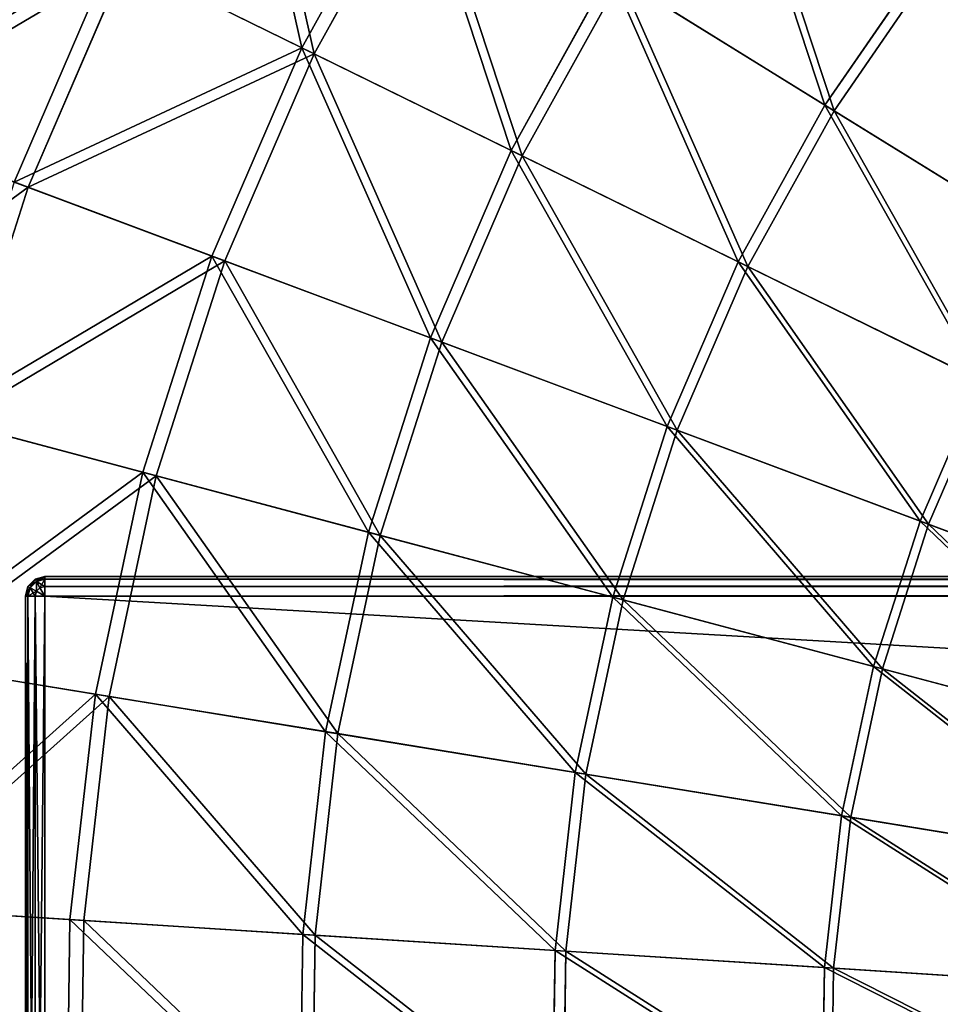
# Model space of a CAD drawing. Extents: x 0 to 923, y 0 to 335.
# Tile 8 of 164: x 46 to 93, y 171 to 221. Entities that reach past the tile are written whole.
import ezdxf

# ---------------------------------------------------------------- set-up
doc = ezdxf.new("R2010")
doc.units = 0
doc.layers.get('0').update_dxf_attribs({"color": 13, "linetype": 'CONTINUOUS'})

# ---------------------------------------------------------------- blocks, each defined once
blk = doc.blocks.new('GROUP_4')
for p, q in [((60.47, 219.881, 116.673), (66.129, 230.109, 116.673)), ((66.731, 229.737, 115.964), (61.106, 219.569, 115.964)), ((45.644, 212.963, 104.675), (50.697, 224.678, 104.675)), ((51.392, 224.337, 104.039), (46.369, 212.692, 104.039)), ((60.47, 219.881, 116.673), (50.697, 224.678, 104.675)), ((51.392, 224.337, 104.039), (61.106, 219.569, 115.964)), ((87.413, 216.93, 137.192), (92.653, 224.532, 137.192)), ((93.094, 224.194, 136.359), (87.885, 216.637, 136.359)), ((71.254, 214.589, 127.547), (76.342, 223.785, 127.547)), ((76.342, 223.785, 127.547), (87.413, 216.93, 137.192)), ((76.882, 223.451, 126.772), (71.824, 214.309, 126.772)), ((76.882, 223.451, 126.772), (87.885, 216.637, 136.359)), ((55.841, 209.147, 116.673), (60.47, 219.881, 116.673)), ((71.254, 214.589, 127.547), (60.47, 219.881, 116.673)), ((61.106, 219.569, 115.964), (56.504, 208.899, 115.964)), ((61.106, 219.569, 115.964), (71.824, 214.309, 126.772)), ((82.943, 208.851, 137.192), (87.413, 216.93, 137.192)), ((87.885, 216.637, 136.359), (83.442, 208.606, 136.359)), ((87.413, 216.93, 137.192), (99.235, 209.609, 145.517)), ((87.885, 216.637, 136.359), (99.636, 209.361, 144.634)), ((37.38, 216.056, 91.112), (46.369, 212.692, 104.039)), ((67.091, 204.937, 127.547), (71.254, 214.589, 127.547)), ((82.943, 208.851, 137.192), (71.254, 214.589, 127.547)), ((71.824, 214.309, 126.772), (67.686, 204.715, 126.772)), ((71.824, 214.309, 126.772), (83.442, 208.606, 136.359)), ((46.369, 212.692, 104.039), (42.513, 200.611, 104.039)), ((45.644, 212.963, 104.675), (55.841, 209.147, 116.673)), ((46.369, 212.692, 104.039), (56.504, 208.899, 115.964)), ((52.286, 198.012, 116.673), (55.841, 209.147, 116.673)), ((55.841, 209.147, 116.673), (67.091, 204.937, 127.547)), ((56.504, 208.899, 115.964), (52.97, 197.83, 115.964)), ((56.504, 208.899, 115.964), (67.686, 204.715, 126.772)), ((79.287, 200.374, 137.192), (82.943, 208.851, 137.192)), ((83.442, 208.606, 136.359), (79.807, 200.179, 136.359)), ((95.426, 202.725, 145.517), (82.943, 208.851, 137.192)), ((83.442, 208.606, 136.359), (95.849, 202.517, 144.634)), ((63.895, 194.925, 127.547), (67.091, 204.937, 127.547)), ((67.091, 204.937, 127.547), (79.287, 200.374, 137.192)), ((67.686, 204.715, 126.772), (64.509, 194.761, 126.772)), ((67.686, 204.715, 126.772), (79.807, 200.179, 136.359)), ((92.31, 195.5, 145.517), (95.426, 202.725, 145.517)), ((92.752, 195.335, 144.634), (95.849, 202.517, 144.634)), ((41.765, 200.81, 104.675), (52.286, 198.012, 116.673)), ((42.513, 200.611, 104.039), (52.97, 197.83, 115.964)), ((76.479, 191.578, 137.192), (79.287, 200.374, 137.192)), ((79.287, 200.374, 137.192), (92.31, 195.5, 145.517)), ((79.807, 200.179, 136.359), (77.016, 191.435, 136.359)), ((79.807, 200.179, 136.359), (92.752, 195.335, 144.634)), ((49.84, 186.581, 116.673), (52.286, 198.012, 116.673)), ((52.97, 197.83, 115.964), (50.539, 186.467, 115.964)), ((52.286, 198.012, 116.673), (63.895, 194.925, 127.547)), ((52.97, 197.83, 115.964), (64.509, 194.761, 126.772)), ((89.917, 188.005, 145.517), (92.31, 195.5, 145.517)), ((90.373, 187.883, 144.634), (92.752, 195.335, 144.634)), ((92.31, 195.5, 145.517), (106.036, 190.363, 152.44)), ((92.752, 195.335, 144.634), (106.394, 190.229, 151.515)), ((61.695, 184.647, 127.547), (63.895, 194.925, 127.547)), ((63.895, 194.925, 127.547), (76.479, 191.578, 137.192)), ((64.509, 194.761, 126.772), (62.322, 184.545, 126.772)), ((64.509, 194.761, 126.772), (77.016, 191.435, 136.359)), ((74.547, 182.55, 137.192), (76.479, 191.578, 137.192)), ((77.016, 191.435, 136.359), (75.096, 182.46, 136.359)), ((76.479, 191.578, 137.192), (89.917, 188.005, 145.517)), ((77.016, 191.435, 136.359), (90.373, 187.883, 144.634)), ((49.84, 186.581, 116.673), (39.095, 188.334, 104.675)), ((39.859, 188.21, 104.039), (50.539, 186.467, 115.964)), ((88.271, 180.311, 145.517), (89.917, 188.005, 145.517)), ((88.736, 180.235, 144.634), (90.373, 187.883, 144.634)), ((89.917, 188.005, 145.517), (104.08, 184.238, 152.44)), ((90.373, 187.883, 144.634), (104.45, 184.14, 151.515)), ((48.526, 174.966, 116.673), (49.84, 186.581, 116.673)), ((50.539, 186.467, 115.964), (49.232, 174.921, 115.964)), ((61.695, 184.647, 127.547), (49.84, 186.581, 116.673)), ((50.539, 186.467, 115.964), (62.322, 184.545, 126.772)), ((60.514, 174.203, 127.547), (61.695, 184.647, 127.547)), ((74.547, 182.55, 137.192), (61.695, 184.647, 127.547)), ((62.322, 184.545, 126.772), (61.148, 174.163, 126.772)), ((62.322, 184.545, 126.772), (75.096, 182.46, 136.359)), ((73.509, 173.376, 137.192), (74.547, 182.55, 137.192)), ((75.096, 182.46, 136.359), (74.064, 173.34, 136.359)), ((88.271, 180.311, 145.517), (74.547, 182.55, 137.192)), ((75.096, 182.46, 136.359), (88.736, 180.235, 144.634)), ((87.386, 172.493, 145.517), (88.271, 180.311, 145.517)), ((87.857, 172.463, 144.634), (88.736, 180.235, 144.634)), ((102.735, 177.951, 152.44), (88.271, 180.311, 145.517)), ((88.736, 180.235, 144.634), (103.113, 177.889, 151.515)), ((37.661, 175.658, 104.675), (48.526, 174.966, 116.673)), ((38.433, 175.608, 104.039), (49.232, 174.921, 115.964)), ((48.357, 163.278, 116.673), (48.526, 174.966, 116.673)), ((48.526, 174.966, 116.673), (60.514, 174.203, 127.547)), ((49.232, 174.921, 115.964), (49.064, 163.302, 115.964)), ((49.232, 174.921, 115.964), (61.148, 174.163, 126.772)), ((60.362, 163.694, 127.547), (60.514, 174.203, 127.547)), ((60.514, 174.203, 127.547), (73.509, 173.376, 137.192)), ((61.148, 174.163, 126.772), (60.996, 163.716, 126.772)), ((61.148, 174.163, 126.772), (74.064, 173.34, 136.359)), ((73.375, 164.144, 137.192), (73.509, 173.376, 137.192)), ((73.509, 173.376, 137.192), (87.386, 172.493, 145.517)), ((74.064, 173.34, 136.359), (73.931, 164.163, 136.359)), ((74.064, 173.34, 136.359), (87.857, 172.463, 144.634)), ((87.272, 164.625, 145.517), (87.386, 172.493, 145.517)), ((87.386, 172.493, 145.517), (102.012, 171.562, 152.44)), ((87.744, 164.642, 144.634), (87.857, 172.463, 144.634)), ((87.857, 172.463, 144.634), (102.394, 171.537, 151.515))]:
    blk.add_line(p, q)
mesh = blk.add_polyface()
corners = [(60.47, 219.881, 116.673), (56.873, 235.841, 104.675), (50.697, 224.678, 104.675), (66.129, 230.109, 116.673)]
mesh.append_faces([[corners[k] for k in face] for face in [(0, 1, 2), (1, 0, 3)]], dxfattribs={"vtx0": -1})
mesh = blk.add_polyface()
corners = [(57.531, 235.433, 104.039), (61.106, 219.569, 115.964), (51.392, 224.337, 104.039), (66.731, 229.737, 115.964)]
mesh.append_faces([[corners[k] for k in face] for face in [(0, 1, 2), (1, 0, 3)]], dxfattribs={"vtx0": -1})
mesh = blk.add_polyface()
corners = [(87.413, 216.93, 137.192), (82.307, 232.439, 127.547), (76.342, 223.785, 127.547), (92.653, 224.532, 137.192)]
mesh.append_faces([[corners[k] for k in face] for face in [(0, 1, 2), (1, 0, 3)]], dxfattribs={"vtx0": -1})
mesh = blk.add_polyface()
corners = [(82.812, 232.053, 126.772), (87.885, 216.637, 136.359), (76.882, 223.451, 126.772), (93.094, 224.194, 136.359)]
mesh.append_faces([[corners[k] for k in face] for face in [(0, 1, 2), (1, 0, 3)]], dxfattribs={"vtx0": -1})
mesh = blk.add_polyface()
corners = [(103.7, 216.087, 145.517), (98.612, 231.583, 137.192), (92.653, 224.532, 137.192), (108.779, 222.096, 145.517)]
mesh.append_faces([[corners[k] for k in face] for face in [(0, 1, 2), (1, 0, 3)]], dxfattribs={"vtx0": -1})
mesh = blk.add_polyface()
corners = [(99.019, 231.204, 136.359), (104.075, 215.801, 144.634), (93.094, 224.194, 136.359), (109.124, 221.775, 144.634)]
mesh.append_faces([[corners[k] for k in face] for face in [(0, 1, 2), (1, 0, 3)]], dxfattribs={"vtx0": -1})
mesh = blk.add_polyface()
corners = [(71.254, 214.589, 127.547), (66.129, 230.109, 116.673), (60.47, 219.881, 116.673), (76.342, 223.785, 127.547)]
mesh.append_faces([[corners[k] for k in face] for face in [(0, 1, 2), (1, 0, 3)]], dxfattribs={"vtx0": -1})
mesh = blk.add_polyface()
corners = [(66.731, 229.737, 115.964), (71.824, 214.309, 126.772), (61.106, 219.569, 115.964), (76.882, 223.451, 126.772)]
mesh.append_faces([[corners[k] for k in face] for face in [(0, 1, 2), (1, 0, 3)]], dxfattribs={"vtx0": -1})
mesh = blk.add_polyface()
corners = [(50.697, 224.678, 104.675), (36.6, 216.348, 91.669), (45.644, 212.963, 104.675), (42.027, 228.933, 91.669)]
mesh.append_faces([[corners[k] for k in face] for face in [(0, 1, 2), (1, 0, 3)]], dxfattribs={"vtx0": -1})
mesh = blk.add_polyface()
corners = [(37.38, 216.056, 91.112), (51.392, 224.337, 104.039), (46.369, 212.692, 104.039), (42.775, 228.566, 91.112)]
mesh.append_faces([[corners[k] for k in face] for face in [(0, 1, 2), (1, 0, 3)]], dxfattribs={"vtx0": -1})
mesh = blk.add_polyface()
corners = [(60.47, 219.881, 116.673), (45.644, 212.963, 104.675), (55.841, 209.147, 116.673), (50.697, 224.678, 104.675)]
mesh.append_faces([[corners[k] for k in face] for face in [(0, 1, 2), (1, 0, 3)]], dxfattribs={"vtx0": -1})
mesh = blk.add_polyface()
corners = [(46.369, 212.692, 104.039), (61.106, 219.569, 115.964), (56.504, 208.899, 115.964), (51.392, 224.337, 104.039)]
mesh.append_faces([[corners[k] for k in face] for face in [(0, 1, 2), (1, 0, 3)]], dxfattribs={"vtx0": -1})
mesh = blk.add_polyface()
corners = [(99.235, 209.609, 145.517), (92.653, 224.532, 137.192), (87.413, 216.93, 137.192), (103.7, 216.087, 145.517)]
mesh.append_faces([[corners[k] for k in face] for face in [(0, 1, 2), (1, 0, 3)]], dxfattribs={"vtx0": -1})
mesh = blk.add_polyface()
corners = [(93.094, 224.194, 136.359), (99.636, 209.361, 144.634), (87.885, 216.637, 136.359), (104.075, 215.801, 144.634)]
mesh.append_faces([[corners[k] for k in face] for face in [(0, 1, 2), (1, 0, 3)]], dxfattribs={"vtx0": -1})
mesh = blk.add_polyface()
corners = [(82.943, 208.851, 137.192), (76.342, 223.785, 127.547), (71.254, 214.589, 127.547), (87.413, 216.93, 137.192)]
mesh.append_faces([[corners[k] for k in face] for face in [(0, 1, 2), (1, 0, 3)]], dxfattribs={"vtx0": -1})
mesh = blk.add_polyface()
corners = [(76.882, 223.451, 126.772), (83.442, 208.606, 136.359), (71.824, 214.309, 126.772), (87.885, 216.637, 136.359)]
mesh.append_faces([[corners[k] for k in face] for face in [(0, 1, 2), (1, 0, 3)]], dxfattribs={"vtx0": -1})
mesh = blk.add_polyface()
corners = [(67.091, 204.937, 127.547), (60.47, 219.881, 116.673), (55.841, 209.147, 116.673), (71.254, 214.589, 127.547)]
mesh.append_faces([[corners[k] for k in face] for face in [(0, 1, 2), (1, 0, 3)]], dxfattribs={"vtx0": -1})
mesh = blk.add_polyface()
corners = [(61.106, 219.569, 115.964), (67.686, 204.715, 126.772), (56.504, 208.899, 115.964), (71.824, 214.309, 126.772)]
mesh.append_faces([[corners[k] for k in face] for face in [(0, 1, 2), (1, 0, 3)]], dxfattribs={"vtx0": -1})
mesh = blk.add_polyface()
corners = [(95.426, 202.725, 145.517), (87.413, 216.93, 137.192), (82.943, 208.851, 137.192), (99.235, 209.609, 145.517)]
mesh.append_faces([[corners[k] for k in face] for face in [(0, 1, 2), (1, 0, 3)]], dxfattribs={"vtx0": -1})
mesh = blk.add_polyface()
corners = [(87.885, 216.637, 136.359), (95.849, 202.517, 144.634), (83.442, 208.606, 136.359), (99.636, 209.361, 144.634)]
mesh.append_faces([[corners[k] for k in face] for face in [(0, 1, 2), (1, 0, 3)]], dxfattribs={"vtx0": -1})
mesh = blk.add_polyface()
corners = [(33.237, 203.078, 91.112), (46.369, 212.692, 104.039), (42.513, 200.611, 104.039), (37.38, 216.056, 91.112)]
mesh.append_faces([[corners[k] for k in face] for face in [(0, 1, 2), (1, 0, 3)]], dxfattribs={"vtx0": -1})
mesh = blk.add_polyface()
corners = [(79.287, 200.374, 137.192), (71.254, 214.589, 127.547), (67.091, 204.937, 127.547), (82.943, 208.851, 137.192)]
mesh.append_faces([[corners[k] for k in face] for face in [(0, 1, 2), (1, 0, 3)]], dxfattribs={"vtx0": -1})
mesh = blk.add_polyface()
corners = [(71.824, 214.309, 126.772), (79.807, 200.179, 136.359), (67.686, 204.715, 126.772), (83.442, 208.606, 136.359)]
mesh.append_faces([[corners[k] for k in face] for face in [(0, 1, 2), (1, 0, 3)]], dxfattribs={"vtx0": -1})
mesh = blk.add_polyface()
corners = [(55.841, 209.147, 116.673), (41.765, 200.81, 104.675), (52.286, 198.012, 116.673), (45.644, 212.963, 104.675)]
mesh.append_faces([[corners[k] for k in face] for face in [(0, 1, 2), (1, 0, 3)]], dxfattribs={"vtx0": -1})
mesh = blk.add_polyface()
corners = [(42.513, 200.611, 104.039), (56.504, 208.899, 115.964), (52.97, 197.83, 115.964), (46.369, 212.692, 104.039)]
mesh.append_faces([[corners[k] for k in face] for face in [(0, 1, 2), (1, 0, 3)]], dxfattribs={"vtx0": -1})
mesh = blk.add_polyface()
corners = [(63.895, 194.925, 127.547), (55.841, 209.147, 116.673), (52.286, 198.012, 116.673), (67.091, 204.937, 127.547)]
mesh.append_faces([[corners[k] for k in face] for face in [(0, 1, 2), (1, 0, 3)]], dxfattribs={"vtx0": -1})
mesh = blk.add_polyface()
corners = [(56.504, 208.899, 115.964), (64.509, 194.761, 126.772), (52.97, 197.83, 115.964), (67.686, 204.715, 126.772)]
mesh.append_faces([[corners[k] for k in face] for face in [(0, 1, 2), (1, 0, 3)]], dxfattribs={"vtx0": -1})
mesh = blk.add_polyface()
corners = [(92.31, 195.5, 145.517), (82.943, 208.851, 137.192), (79.287, 200.374, 137.192), (95.426, 202.725, 145.517)]
mesh.append_faces([[corners[k] for k in face] for face in [(0, 1, 2), (1, 0, 3)]], dxfattribs={"vtx0": -1})
mesh = blk.add_polyface()
corners = [(83.442, 208.606, 136.359), (92.752, 195.335, 144.634), (79.807, 200.179, 136.359), (95.849, 202.517, 144.634)]
mesh.append_faces([[corners[k] for k in face] for face in [(0, 1, 2), (1, 0, 3)]], dxfattribs={"vtx0": -1})
mesh = blk.add_polyface()
corners = [(76.479, 191.578, 137.192), (67.091, 204.937, 127.547), (63.895, 194.925, 127.547), (79.287, 200.374, 137.192)]
mesh.append_faces([[corners[k] for k in face] for face in [(0, 1, 2), (1, 0, 3)]], dxfattribs={"vtx0": -1})
mesh = blk.add_polyface()
corners = [(67.686, 204.715, 126.772), (77.016, 191.435, 136.359), (64.509, 194.761, 126.772), (79.807, 200.179, 136.359)]
mesh.append_faces([[corners[k] for k in face] for face in [(0, 1, 2), (1, 0, 3)]], dxfattribs={"vtx0": -1})
mesh = blk.add_polyface()
corners = [(106.036, 190.363, 152.44), (95.426, 202.725, 145.517), (92.31, 195.5, 145.517), (108.582, 196.268, 152.44)]
mesh.append_faces([[corners[k] for k in face] for face in [(0, 1, 2), (1, 0, 3)]], dxfattribs={"vtx0": -1})
mesh = blk.add_polyface()
corners = [(95.849, 202.517, 144.634), (106.394, 190.229, 151.515), (92.752, 195.335, 144.634), (108.926, 196.099, 151.515)]
mesh.append_faces([[corners[k] for k in face] for face in [(0, 1, 2), (1, 0, 3)]], dxfattribs={"vtx0": -1})
mesh = blk.add_polyface()
corners = [(52.286, 198.012, 116.673), (39.095, 188.334, 104.675), (49.84, 186.581, 116.673), (41.765, 200.81, 104.675)]
mesh.append_faces([[corners[k] for k in face] for face in [(0, 1, 2), (1, 0, 3)]], dxfattribs={"vtx0": -1})
mesh = blk.add_polyface()
corners = [(39.859, 188.21, 104.039), (52.97, 197.83, 115.964), (50.539, 186.467, 115.964), (42.513, 200.611, 104.039)]
mesh.append_faces([[corners[k] for k in face] for face in [(0, 1, 2), (1, 0, 3)]], dxfattribs={"vtx0": -1})
mesh = blk.add_polyface()
corners = [(89.917, 188.005, 145.517), (79.287, 200.374, 137.192), (76.479, 191.578, 137.192), (92.31, 195.5, 145.517)]
mesh.append_faces([[corners[k] for k in face] for face in [(0, 1, 2), (1, 0, 3)]], dxfattribs={"vtx0": -1})
mesh = blk.add_polyface()
corners = [(79.807, 200.179, 136.359), (90.373, 187.883, 144.634), (77.016, 191.435, 136.359), (92.752, 195.335, 144.634)]
mesh.append_faces([[corners[k] for k in face] for face in [(0, 1, 2), (1, 0, 3)]], dxfattribs={"vtx0": -1})
mesh = blk.add_polyface()
corners = [(61.695, 184.647, 127.547), (52.286, 198.012, 116.673), (49.84, 186.581, 116.673), (63.895, 194.925, 127.547)]
mesh.append_faces([[corners[k] for k in face] for face in [(0, 1, 2), (1, 0, 3)]], dxfattribs={"vtx0": -1})
mesh = blk.add_polyface()
corners = [(52.97, 197.83, 115.964), (62.322, 184.545, 126.772), (50.539, 186.467, 115.964), (64.509, 194.761, 126.772)]
mesh.append_faces([[corners[k] for k in face] for face in [(0, 1, 2), (1, 0, 3)]], dxfattribs={"vtx0": -1})
mesh = blk.add_polyface()
corners = [(104.08, 184.238, 152.44), (92.31, 195.5, 145.517), (89.917, 188.005, 145.517), (106.036, 190.363, 152.44)]
mesh.append_faces([[corners[k] for k in face] for face in [(0, 1, 2), (1, 0, 3)]], dxfattribs={"vtx0": -1})
mesh = blk.add_polyface()
corners = [(92.752, 195.335, 144.634), (104.45, 184.14, 151.515), (90.373, 187.883, 144.634), (106.394, 190.229, 151.515)]
mesh.append_faces([[corners[k] for k in face] for face in [(0, 1, 2), (1, 0, 3)]], dxfattribs={"vtx0": -1})
mesh = blk.add_polyface()
corners = [(74.547, 182.55, 137.192), (63.895, 194.925, 127.547), (61.695, 184.647, 127.547), (76.479, 191.578, 137.192)]
mesh.append_faces([[corners[k] for k in face] for face in [(0, 1, 2), (1, 0, 3)]], dxfattribs={"vtx0": -1})
mesh = blk.add_polyface()
corners = [(64.509, 194.761, 126.772), (75.096, 182.46, 136.359), (62.322, 184.545, 126.772), (77.016, 191.435, 136.359)]
mesh.append_faces([[corners[k] for k in face] for face in [(0, 1, 2), (1, 0, 3)]], dxfattribs={"vtx0": -1})
mesh = blk.add_polyface()
corners = [(88.271, 180.311, 145.517), (76.479, 191.578, 137.192), (74.547, 182.55, 137.192), (89.917, 188.005, 145.517)]
mesh.append_faces([[corners[k] for k in face] for face in [(0, 1, 2), (1, 0, 3)]], dxfattribs={"vtx0": -1})
mesh = blk.add_polyface()
corners = [(77.016, 191.435, 136.359), (88.736, 180.235, 144.634), (75.096, 182.46, 136.359), (90.373, 187.883, 144.634)]
mesh.append_faces([[corners[k] for k in face] for face in [(0, 1, 2), (1, 0, 3)]], dxfattribs={"vtx0": -1})
mesh = blk.add_polyface()
corners = [(49.84, 186.581, 116.673), (37.661, 175.658, 104.675), (48.526, 174.966, 116.673), (39.095, 188.334, 104.675)]
mesh.append_faces([[corners[k] for k in face] for face in [(0, 1, 2), (1, 0, 3)]], dxfattribs={"vtx0": -1})
mesh = blk.add_polyface()
corners = [(38.433, 175.608, 104.039), (50.539, 186.467, 115.964), (49.232, 174.921, 115.964), (39.859, 188.21, 104.039)]
mesh.append_faces([[corners[k] for k in face] for face in [(0, 1, 2), (1, 0, 3)]], dxfattribs={"vtx0": -1})
mesh = blk.add_polyface()
corners = [(102.735, 177.951, 152.44), (89.917, 188.005, 145.517), (88.271, 180.311, 145.517), (104.08, 184.238, 152.44)]
mesh.append_faces([[corners[k] for k in face] for face in [(0, 1, 2), (1, 0, 3)]], dxfattribs={"vtx0": -1})
mesh = blk.add_polyface()
corners = [(90.373, 187.883, 144.634), (103.113, 177.889, 151.515), (88.736, 180.235, 144.634), (104.45, 184.14, 151.515)]
mesh.append_faces([[corners[k] for k in face] for face in [(0, 1, 2), (1, 0, 3)]], dxfattribs={"vtx0": -1})
mesh = blk.add_polyface()
corners = [(60.514, 174.203, 127.547), (49.84, 186.581, 116.673), (48.526, 174.966, 116.673), (61.695, 184.647, 127.547)]
mesh.append_faces([[corners[k] for k in face] for face in [(0, 1, 2), (1, 0, 3)]], dxfattribs={"vtx0": -1})
mesh = blk.add_polyface()
corners = [(50.539, 186.467, 115.964), (61.148, 174.163, 126.772), (49.232, 174.921, 115.964), (62.322, 184.545, 126.772)]
mesh.append_faces([[corners[k] for k in face] for face in [(0, 1, 2), (1, 0, 3)]], dxfattribs={"vtx0": -1})
mesh = blk.add_polyface()
corners = [(73.509, 173.376, 137.192), (61.695, 184.647, 127.547), (60.514, 174.203, 127.547), (74.547, 182.55, 137.192)]
mesh.append_faces([[corners[k] for k in face] for face in [(0, 1, 2), (1, 0, 3)]], dxfattribs={"vtx0": -1})
mesh = blk.add_polyface()
corners = [(62.322, 184.545, 126.772), (74.064, 173.34, 136.359), (61.148, 174.163, 126.772), (75.096, 182.46, 136.359)]
mesh.append_faces([[corners[k] for k in face] for face in [(0, 1, 2), (1, 0, 3)]], dxfattribs={"vtx0": -1})
mesh = blk.add_polyface()
corners = [(87.386, 172.493, 145.517), (74.547, 182.55, 137.192), (73.509, 173.376, 137.192), (88.271, 180.311, 145.517)]
mesh.append_faces([[corners[k] for k in face] for face in [(0, 1, 2), (1, 0, 3)]], dxfattribs={"vtx0": -1})
mesh = blk.add_polyface()
corners = [(75.096, 182.46, 136.359), (87.857, 172.463, 144.634), (74.064, 173.34, 136.359), (88.736, 180.235, 144.634)]
mesh.append_faces([[corners[k] for k in face] for face in [(0, 1, 2), (1, 0, 3)]], dxfattribs={"vtx0": -1})
mesh = blk.add_polyface()
corners = [(102.012, 171.562, 152.44), (88.271, 180.311, 145.517), (87.386, 172.493, 145.517), (102.735, 177.951, 152.44)]
mesh.append_faces([[corners[k] for k in face] for face in [(0, 1, 2), (1, 0, 3)]], dxfattribs={"vtx0": -1})
mesh = blk.add_polyface()
corners = [(88.736, 180.235, 144.634), (102.394, 171.537, 151.515), (87.857, 172.463, 144.634), (103.113, 177.889, 151.515)]
mesh.append_faces([[corners[k] for k in face] for face in [(0, 1, 2), (1, 0, 3)]], dxfattribs={"vtx0": -1})
mesh = blk.add_polyface()
corners = [(48.357, 163.278, 116.673), (37.661, 175.658, 104.675), (37.476, 162.901, 104.675), (48.526, 174.966, 116.673)]
mesh.append_faces([[corners[k] for k in face] for face in [(0, 1, 2), (1, 0, 3)]], dxfattribs={"vtx0": -1})
mesh = blk.add_polyface()
corners = [(38.433, 175.608, 104.039), (49.064, 163.302, 115.964), (38.25, 162.928, 104.039), (49.232, 174.921, 115.964)]
mesh.append_faces([[corners[k] for k in face] for face in [(0, 1, 2), (1, 0, 3)]], dxfattribs={"vtx0": -1})
mesh = blk.add_polyface()
corners = [(60.362, 163.694, 127.547), (48.526, 174.966, 116.673), (48.357, 163.278, 116.673), (60.514, 174.203, 127.547)]
mesh.append_faces([[corners[k] for k in face] for face in [(0, 1, 2), (1, 0, 3)]], dxfattribs={"vtx0": -1})
mesh = blk.add_polyface()
corners = [(49.232, 174.921, 115.964), (60.996, 163.716, 126.772), (49.064, 163.302, 115.964), (61.148, 174.163, 126.772)]
mesh.append_faces([[corners[k] for k in face] for face in [(0, 1, 2), (1, 0, 3)]], dxfattribs={"vtx0": -1})
mesh = blk.add_polyface()
corners = [(73.375, 164.144, 137.192), (60.514, 174.203, 127.547), (60.362, 163.694, 127.547), (73.509, 173.376, 137.192)]
mesh.append_faces([[corners[k] for k in face] for face in [(0, 1, 2), (1, 0, 3)]], dxfattribs={"vtx0": -1})
mesh = blk.add_polyface()
corners = [(61.148, 174.163, 126.772), (73.931, 164.163, 136.359), (60.996, 163.716, 126.772), (74.064, 173.34, 136.359)]
mesh.append_faces([[corners[k] for k in face] for face in [(0, 1, 2), (1, 0, 3)]], dxfattribs={"vtx0": -1})
mesh = blk.add_polyface()
corners = [(87.272, 164.625, 145.517), (73.509, 173.376, 137.192), (73.375, 164.144, 137.192), (87.386, 172.493, 145.517)]
mesh.append_faces([[corners[k] for k in face] for face in [(0, 1, 2), (1, 0, 3)]], dxfattribs={"vtx0": -1})
mesh = blk.add_polyface()
corners = [(74.064, 173.34, 136.359), (87.744, 164.642, 144.634), (73.931, 164.163, 136.359), (87.857, 172.463, 144.634)]
mesh.append_faces([[corners[k] for k in face] for face in [(0, 1, 2), (1, 0, 3)]], dxfattribs={"vtx0": -1})
mesh = blk.add_polyface()
corners = [(101.919, 165.132, 152.44), (87.386, 172.493, 145.517), (87.272, 164.625, 145.517), (102.012, 171.562, 152.44)]
mesh.append_faces([[corners[k] for k in face] for face in [(0, 1, 2), (1, 0, 3)]], dxfattribs={"vtx0": -1})
mesh = blk.add_polyface()
corners = [(87.857, 172.463, 144.634), (102.302, 165.146, 151.515), (87.744, 164.642, 144.634), (102.394, 171.537, 151.515)]
mesh.append_faces([[corners[k] for k in face] for face in [(0, 1, 2), (1, 0, 3)]], dxfattribs={"vtx0": -1})
blk = doc.blocks.new('COMPONENT_7')
blk.add_blockref('GROUP_4', (0, 0))
blk = doc.blocks.new('GROUP_2')
for p, q in [((0.5, 49.866, 49), (0.134, 49.5, 49)), ((0.134, 49.5, 1), (0.5, 49.866, 1)), ((0.567, 49.75, 0.5), (0.25, 49.433, 0.5)), ((0.567, 49.75, 49.5), (0.25, 49.433, 49.5)), ((1, 50, 49), (0.5, 49.866, 49)), ((0.5, 49.866, 1), (1, 50, 1)), ((0.5, 49.866, 49), (0.5, 49.866, 1)), ((0.5, 49.866, 1), (0.567, 49.75, 0.5)), ((0.5, 49.866, 49), (0.567, 49.75, 49.5)), ((1, 49.866, 0.5), (0.567, 49.75, 0.5)), ((1, 49.866, 49.5), (0.567, 49.75, 49.5)), ((0.567, 49.75, 0.5), (0.75, 49.433, 0.134)), ((0.567, 49.75, 49.5), (0.75, 49.433, 49.866)), ((1, 49.866, 0.5), (1, 50, 1)), ((829, 50, 1), (1, 50, 1)), ((1, 49.866, 49.5), (1, 50, 49)), ((829, 50, 49), (1, 50, 49)), ((1, 50, 1), (1, 50, 49)), ((1, 49.5, 0.134), (1, 49.866, 0.5)), ((1, 49.866, 0.5), (829, 49.866, 0.5)), ((1, 49.5, 49.866), (1, 49.866, 49.5)), ((1, 49.866, 49.5), (829, 49.866, 49.5)), ((0.134, 49.5, 49), (0, 49, 49)), ((0, 49, 1), (0.134, 49.5, 1)), ((0.134, 49.5, 49), (0.134, 49.5, 1)), ((0.134, 49.5, 1), (0.25, 49.433, 0.5)), ((0.134, 49.5, 49), (0.25, 49.433, 49.5)), ((0.25, 49.433, 0.5), (0.134, 49, 0.5)), ((0.25, 49.433, 49.5), (0.134, 49, 49.5)), ((0.25, 49.433, 0.5), (0.567, 49.25, 0.134)), ((0.25, 49.433, 49.5), (0.567, 49.25, 49.866)), ((0.567, 49.25, 0.134), (0.5, 49, 0.134)), ((0.567, 49.25, 49.866), (0.5, 49, 49.866)), ((0.75, 49.433, 0.134), (0.567, 49.25, 0.134)), ((0.75, 49.433, 49.866), (0.567, 49.25, 49.866)), ((0.567, 49.25, 0.134), (1, 49)), ((0.567, 49.25, 49.866), (1, 49, 50)), ((1, 49.5, 0.134), (0.75, 49.433, 0.134)), ((1, 49.5, 49.866), (0.75, 49.433, 49.866)), ((0.75, 49.433, 0.134), (1, 49)), ((0.75, 49.433, 49.866), (1, 49, 50)), ((1, 49), (1, 49.5, 0.134)), ((1, 49.5, 0.134), (829, 49.5, 0.134)), ((1, 49, 50), (1, 49.5, 49.866)), ((1, 49.5, 49.866), (829, 49.5, 49.866)), ((0, 1, 1), (0, 49, 1)), ((0, 49, 49), (0, 1, 49)), ((0, 49, 1), (0, 49, 49)), ((0, 49, 49), (0.134, 49, 49.5)), ((0, 49, 1), (0.134, 49, 0.5)), ((0.134, 1, 49.5), (0.134, 49, 49.5)), ((0.134, 49, 49.5), (0.5, 49, 49.866)), ((0.134, 1, 0.5), (0.134, 49, 0.5)), ((0.134, 49, 0.5), (0.5, 49, 0.134)), ((0.5, 1, 49.866), (0.5, 49, 49.866)), ((0.5, 49, 49.866), (1, 49, 50)), ((0.5, 1, 0.134), (0.5, 49, 0.134)), ((0.5, 49, 0.134), (1, 49)), ((1, 49), (1, 1)), ((829, 49), (1, 49)), ((829, 49, 50), (1, 49, 50)), ((1, 49, 50), (1, 1, 50))]:
    blk.add_line(p, q)
mesh = blk.add_polyface()
corners = [(0.134, 49.5, 49), (0.5, 49.866, 1), (0.134, 49.5, 1), (0.5, 49.866, 49)]
mesh.append_faces([[corners[k] for k in face] for face in [(0, 1, 2), (1, 0, 3)]], dxfattribs={"vtx0": -1})
mesh = blk.add_polyface()
corners = [(0.134, 49.5, 1), (0.567, 49.75, 0.5), (0.25, 49.433, 0.5), (0.5, 49.866, 1)]
mesh.append_faces([[corners[k] for k in face] for face in [(0, 1, 2), (1, 0, 3)]], dxfattribs={"vtx0": -1})
mesh = blk.add_polyface()
corners = [(0.25, 49.433, 49.5), (0.5, 49.866, 49), (0.134, 49.5, 49), (0.567, 49.75, 49.5)]
mesh.append_faces([[corners[k] for k in face] for face in [(0, 1, 2), (1, 0, 3)]], dxfattribs={"vtx0": -1})
mesh = blk.add_polyface()
corners = [(0.567, 49.75, 0.5), (0.567, 49.25, 0.134), (0.25, 49.433, 0.5), (0.75, 49.433, 0.134)]
mesh.append_faces([[corners[k] for k in face] for face in [(0, 1, 2), (1, 0, 3)]], dxfattribs={"vtx0": -1})
mesh = blk.add_polyface()
corners = [(0.567, 49.25, 49.866), (0.567, 49.75, 49.5), (0.25, 49.433, 49.5), (0.75, 49.433, 49.866)]
mesh.append_faces([[corners[k] for k in face] for face in [(0, 1, 2), (1, 0, 3)]], dxfattribs={"vtx0": -1})
mesh = blk.add_polyface()
corners = [(0.5, 49.866, 49), (1, 50, 1), (0.5, 49.866, 1), (1, 50, 49)]
mesh.append_faces([[corners[k] for k in face] for face in [(0, 1, 2), (1, 0, 3)]], dxfattribs={"vtx0": -1})
mesh = blk.add_polyface()
corners = [(0.5, 49.866, 1), (1, 49.866, 0.5), (0.567, 49.75, 0.5), (1, 50, 1)]
mesh.append_faces([[corners[k] for k in face] for face in [(0, 1, 2), (1, 0, 3)]], dxfattribs={"vtx0": -1})
mesh = blk.add_polyface()
corners = [(0.567, 49.75, 49.5), (1, 50, 49), (0.5, 49.866, 49), (1, 49.866, 49.5)]
mesh.append_faces([[corners[k] for k in face] for face in [(0, 1, 2), (1, 0, 3)]], dxfattribs={"vtx0": -1})
mesh = blk.add_polyface()
corners = [(0.567, 49.75, 0.5), (1, 49.5, 0.134), (0.75, 49.433, 0.134), (1, 49.866, 0.5)]
mesh.append_faces([[corners[k] for k in face] for face in [(0, 1, 2), (1, 0, 3)]], dxfattribs={"vtx0": -1})
mesh = blk.add_polyface()
corners = [(0.75, 49.433, 49.866), (1, 49.866, 49.5), (0.567, 49.75, 49.5), (1, 49.5, 49.866)]
mesh.append_faces([[corners[k] for k in face] for face in [(0, 1, 2), (1, 0, 3)]], dxfattribs={"vtx0": -1})
mesh = blk.add_polyface()
corners = [(1, 50, 1), (829, 49.866, 0.5), (1, 49.866, 0.5), (829, 50, 1)]
mesh.append_faces([[corners[k] for k in face] for face in [(0, 1, 2), (1, 0, 3)]], dxfattribs={"vtx0": -1})
mesh = blk.add_polyface()
corners = [(1, 49.866, 49.5), (829, 50, 49), (1, 50, 49), (829, 49.866, 49.5)]
mesh.append_faces([[corners[k] for k in face] for face in [(0, 1, 2), (1, 0, 3)]], dxfattribs={"vtx0": -1})
mesh = blk.add_polyface()
corners = [(1, 50, 49), (829, 50, 1), (1, 50, 1), (829, 50, 49)]
mesh.append_faces([[corners[k] for k in face] for face in [(0, 1, 2), (1, 0, 3)]], dxfattribs={"vtx0": -1})
mesh = blk.add_polyface()
corners = [(1, 49.866, 0.5), (829, 49.5, 0.134), (1, 49.5, 0.134), (829, 49.866, 0.5)]
mesh.append_faces([[corners[k] for k in face] for face in [(0, 1, 2), (1, 0, 3)]], dxfattribs={"vtx0": -1})
mesh = blk.add_polyface()
corners = [(1, 49.5, 49.866), (829, 49.866, 49.5), (1, 49.866, 49.5), (829, 49.5, 49.866)]
mesh.append_faces([[corners[k] for k in face] for face in [(0, 1, 2), (1, 0, 3)]], dxfattribs={"vtx0": -1})
mesh = blk.add_polyface()
corners = [(0.134, 49.5, 49), (0, 49, 1), (0, 49, 49), (0.134, 49.5, 1)]
mesh.append_faces([[corners[k] for k in face] for face in [(0, 1, 2), (1, 0, 3)]], dxfattribs={"vtx0": -1})
mesh = blk.add_polyface()
corners = [(0.134, 49.5, 1), (0.134, 49, 0.5), (0, 49, 1), (0.25, 49.433, 0.5)]
mesh.append_faces([[corners[k] for k in face] for face in [(0, 1, 2), (1, 0, 3)]], dxfattribs={"vtx0": -1})
mesh = blk.add_polyface()
corners = [(0.25, 49.433, 49.5), (0, 49, 49), (0.134, 49, 49.5), (0.134, 49.5, 49)]
mesh.append_faces([[corners[k] for k in face] for face in [(0, 1, 2), (1, 0, 3)]], dxfattribs={"vtx0": -1})
mesh = blk.add_polyface()
corners = [(0.25, 49.433, 0.5), (0.5, 49, 0.134), (0.134, 49, 0.5), (0.567, 49.25, 0.134)]
mesh.append_faces([[corners[k] for k in face] for face in [(0, 1, 2), (1, 0, 3)]], dxfattribs={"vtx0": -1})
mesh = blk.add_polyface()
corners = [(0.567, 49.25, 49.866), (0.134, 49, 49.5), (0.5, 49, 49.866), (0.25, 49.433, 49.5)]
mesh.append_faces([[corners[k] for k in face] for face in [(0, 1, 2), (1, 0, 3)]], dxfattribs={"vtx0": -1})
mesh = blk.add_polyface()
corners = [(1, 49), (0.5, 49, 0.134), (0.567, 49.25, 0.134)]
mesh.append_faces([[corners[k] for k in face] for face in [(0, 1, 2)]])
mesh = blk.add_polyface()
corners = [(1, 49, 50), (0.567, 49.25, 49.866), (0.5, 49, 49.866)]
mesh.append_faces([[corners[k] for k in face] for face in [(0, 1, 2)]])
mesh = blk.add_polyface()
corners = [(1, 49), (0.567, 49.25, 0.134), (0.75, 49.433, 0.134)]
mesh.append_faces([[corners[k] for k in face] for face in [(0, 1, 2)]])
mesh = blk.add_polyface()
corners = [(1, 49, 50), (0.75, 49.433, 49.866), (0.567, 49.25, 49.866)]
mesh.append_faces([[corners[k] for k in face] for face in [(0, 1, 2)]])
mesh = blk.add_polyface()
corners = [(1, 49), (0.75, 49.433, 0.134), (1, 49.5, 0.134)]
mesh.append_faces([[corners[k] for k in face] for face in [(0, 1, 2)]])
mesh = blk.add_polyface()
corners = [(1, 49.5, 49.866), (0.75, 49.433, 49.866), (1, 49, 50)]
mesh.append_faces([[corners[k] for k in face] for face in [(0, 1, 2)]])
mesh = blk.add_polyface()
corners = [(829, 49.5, 0.134), (1, 49), (1, 49.5, 0.134), (829, 49)]
mesh.append_faces([[corners[k] for k in face] for face in [(0, 1, 2), (1, 0, 3)]], dxfattribs={"vtx0": -1})
mesh = blk.add_polyface()
corners = [(829, 49, 50), (1, 49.5, 49.866), (1, 49, 50), (829, 49.5, 49.866)]
mesh.append_faces([[corners[k] for k in face] for face in [(0, 1, 2), (1, 0, 3)]], dxfattribs={"vtx0": -1})
mesh = blk.add_polyface()
corners = [(0, 49, 49), (0, 1, 1), (0, 1, 49), (0, 49, 1)]
mesh.append_faces([[corners[k] for k in face] for face in [(0, 1, 2), (1, 0, 3)]], dxfattribs={"vtx0": -1})
mesh = blk.add_polyface()
corners = [(0.134, 49, 49.5), (0, 1, 49), (0.134, 1, 49.5), (0, 49, 49)]
mesh.append_faces([[corners[k] for k in face] for face in [(0, 1, 2), (1, 0, 3)]], dxfattribs={"vtx0": -1})
mesh = blk.add_polyface()
corners = [(0, 49, 1), (0.134, 1, 0.5), (0, 1, 1), (0.134, 49, 0.5)]
mesh.append_faces([[corners[k] for k in face] for face in [(0, 1, 2), (1, 0, 3)]], dxfattribs={"vtx0": -1})
mesh = blk.add_polyface()
corners = [(0.5, 49, 49.866), (0.134, 1, 49.5), (0.5, 1, 49.866), (0.134, 49, 49.5)]
mesh.append_faces([[corners[k] for k in face] for face in [(0, 1, 2), (1, 0, 3)]], dxfattribs={"vtx0": -1})
mesh = blk.add_polyface()
corners = [(0.134, 49, 0.5), (0.5, 1, 0.134), (0.134, 1, 0.5), (0.5, 49, 0.134)]
mesh.append_faces([[corners[k] for k in face] for face in [(0, 1, 2), (1, 0, 3)]], dxfattribs={"vtx0": -1})
mesh = blk.add_polyface()
corners = [(1, 1, 50), (0.5, 49, 49.866), (0.5, 1, 49.866), (1, 49, 50)]
mesh.append_faces([[corners[k] for k in face] for face in [(0, 1, 2), (1, 0, 3)]], dxfattribs={"vtx0": -1})
mesh = blk.add_polyface()
corners = [(1, 49), (0.5, 1, 0.134), (0.5, 49, 0.134), (1, 1)]
mesh.append_faces([[corners[k] for k in face] for face in [(0, 1, 2), (1, 0, 3)]], dxfattribs={"vtx0": -1})
mesh = blk.add_polyface()
corners = [(829, 49), (1, 1), (1, 49), (829, 1)]
mesh.append_faces([[corners[k] for k in face] for face in [(0, 1, 2), (1, 0, 3)]], dxfattribs={"vtx0": -1})
mesh = blk.add_polyface()
corners = [(829, 1, 50), (1, 49, 50), (1, 1, 50), (829, 49, 50)]
mesh.append_faces([[corners[k] for k in face] for face in [(0, 1, 2), (1, 0, 3)]], dxfattribs={"vtx0": -1})
blk = doc.blocks.new('GROUP_7')
for name, p in [('COMPONENT_7', (0, 0)), ('GROUP_2', (46.229, 142.633, 187.329))]:
    blk.add_blockref(name, p)

msp = doc.modelspace()

# ---------------------------------------------------------------- block references
msp.add_blockref('GROUP_7', (0, 0))

doc.saveas('drawing.dxf')
